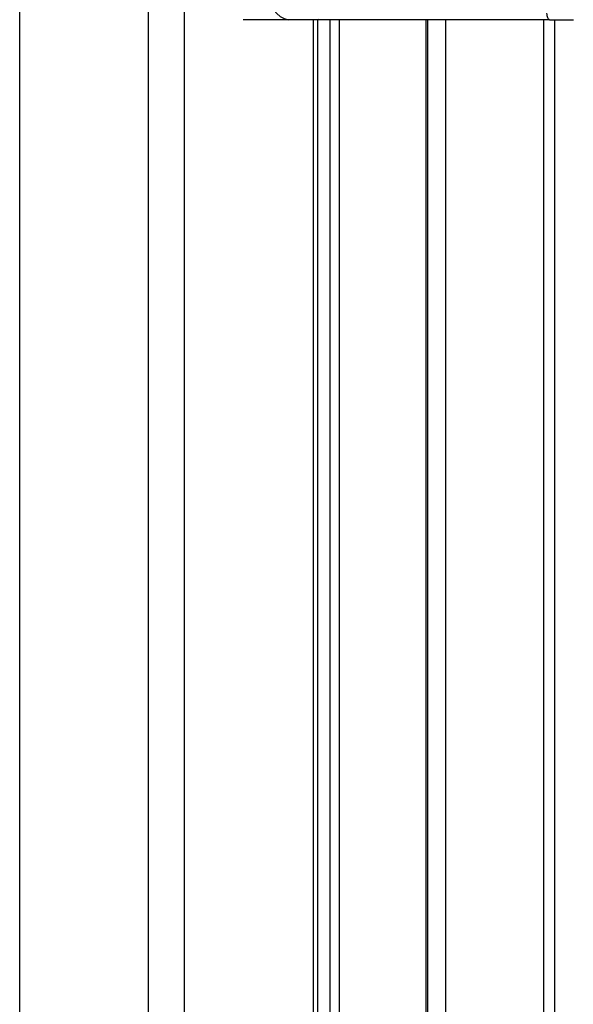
# Model space of a CAD drawing. Header units: millimetres. Extents: x 20 to 22981, y 40 to 19992.
# Tile 135 of 153: x 17665 to 17837, y 6105 to 6410. Entities that reach past the tile are written whole.
import ezdxf

# ---------------------------------------------------------------- set-up
doc = ezdxf.new("R2010")
doc.units = ezdxf.units.MM
doc.header["$LTSCALE"] = 2

msp = doc.modelspace()

# ---------------------------------------------------------------- linework, layer by layer
at = {"color": 8, "linetype": 'Continuous', "lineweight": 25}
for p, q in [((17665.22, 7939.49), (17665.22, 2191.49)), ((17705.17, 2191.49), (17705.17, 7939.49)), ((17716.25, 7939.49), (17716.25, 2191.49)), ((17756.35, 5896.68), (17756.35, 6410.02)), ((17761.51, 5904.38), (17761.51, 6410.02)), ((17764.3, 6410.02), (17764.3, 5907.33)), ((17791.25, 5911.81), (17791.25, 6410.02)), ((17797.26, 6410.02), (17797.26, 5908.62)), ((17827.75, 5905.15), (17827.75, 6410.02))]:
    msp.add_line(p, q, dxfattribs=at)
at = {"color": 7, "linetype": 'Continuous', "lineweight": 25}
for p, q in [((17748.55, 6410.02), (17734.54, 6410.02)), ((17755.93, 6410.02), (17748.55, 6410.02)), ((17757.71, 6410.02), (17755.93, 6410.02)), ((17822.53, 6410.02), (17757.71, 6410.02)), ((17757.73, 5899.09), (17757.73, 6410.02)), ((17791.83, 5911.58), (17791.83, 6410.02)), ((17829.55, 6410.02), (17822.53, 6410.02)), ((17829.55, 6410.02), (17836.94, 6410.02)), ((17831.09, 6410.02), (17831.09, 5905.35))]:
    msp.add_line(p, q, dxfattribs=at)
at = {"color": 7, "linetype": 'Continuous', "lineweight": 25, "flags": 128}
msp.add_lwpolyline([(17829.55, 6410.02), (17829.4, 6410.06), (17829.26, 6410.17), (17829.12, 6410.36), (17829, 6410.61), (17828.91, 6410.91), (17828.83, 6411.26), (17828.79, 6411.63), (17828.77, 6412.02)], dxfattribs=at)
at = {"color": 8, "linetype": 'Continuous', "lineweight": 25, "flags": 128}
msp.add_lwpolyline([(17757.71, 6410.02), (17757.95, 6410.06), (17758.15, 6410.15)], dxfattribs=at)
at = {"color": 7, "linetype": 'Continuous', "lineweight": 25}
msp.add_arc((17749.96, 6417.02), 7.14, 171.9505, 258.5782, dxfattribs=at)

doc.saveas('drawing.dxf')
